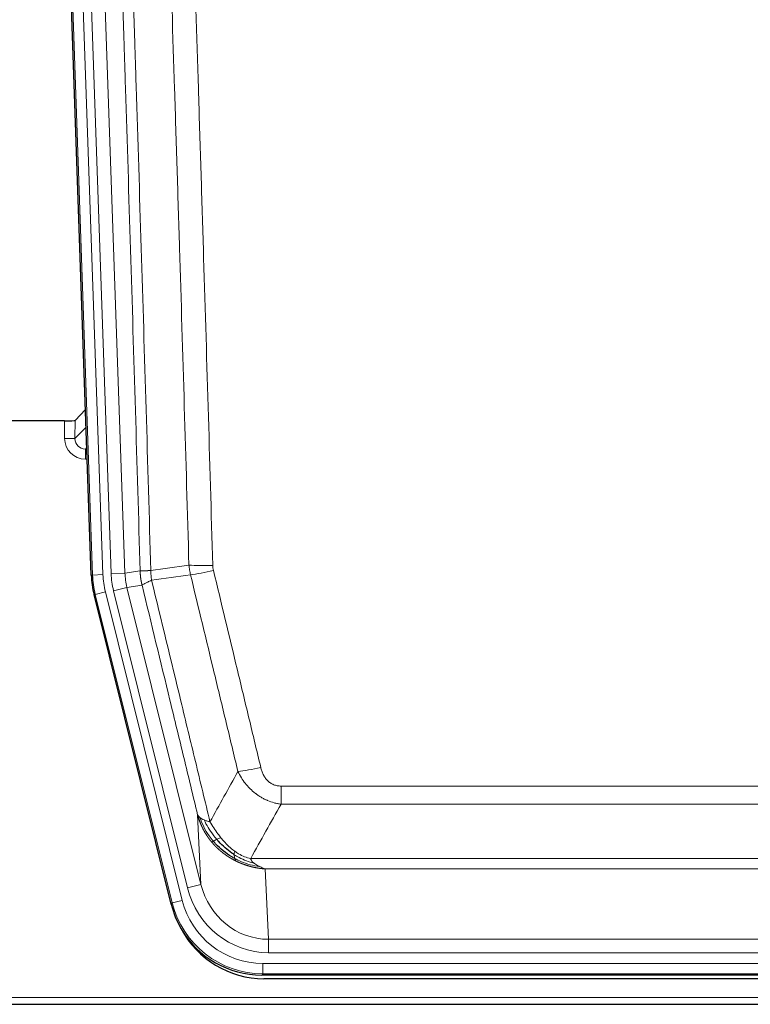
# Model space of a CAD drawing. Header units: inches. Extents: x 0 to 20790, y -12 to 14700.
# Tile 6 of 184: x 1577 to 1787, y 4640 to 4924. Entities that reach past the tile are written whole.
import ezdxf

# ---------------------------------------------------------------- set-up
doc = ezdxf.new("R2010")
doc.units = ezdxf.units.IN
doc.layers.add('1', color=7, linetype='Continuous', true_color=0xffffff)

msp = doc.modelspace()

# ---------------------------------------------------------------- linework, layer by layer
at = {"layer": '1', "color": 2, "linetype": 'Continuous', "lineweight": 25}
for p, q in [((1597.321, 4764.036), (1584.203, 5139.681)), ((1595.654, 4811.773), (1592.626, 4808.638)), ((1589.628, 4808.537), (1564.725, 4808.537)), ((1620.359, 4669.196), (1598.105, 4758.454)), ((1862.928, 4648.756), (1646.522, 4648.756)), ((1862.336, 4647.714), (1647.113, 4647.714)), ((1510.725, 4640.324), (1998.725, 4640.324))]:
    msp.add_line(p, q, dxfattribs=at)
at = {"layer": '1', "color": 110, "linetype": 'Continuous', "lineweight": 13}
for p, q in [((1597.694, 4764.088), (1584.583, 5139.531)), ((1587.577, 5139.636), (1600.688, 4764.193)), ((1589.969, 5138.694), (1603.035, 4764.523)), ((1593.961, 5138.833), (1607.027, 4764.662)), ((1589.617, 4803.489), (1589.628, 4808.537)), ((1592.626, 4808.638), (1592.615, 4803.407)), ((1592.615, 4803.407), (1595.829, 4806.735)), ((1596.035, 4800.842), (1595.608, 4800.4)), ((1595.608, 4800.4), (1596.051, 4800.4)), ((1595.608, 4800.4), (1595.608, 4797.48)), ((1595.608, 4797.48), (1596.153, 4797.48)), ((1597.321, 4764.036), (1597.694, 4764.088)), ((1600.688, 4764.193), (1597.694, 4764.088)), ((1603.035, 4764.523), (1607.027, 4764.662)), ((1607.027, 4764.662), (1611.404, 4765.277)), ((1603.733, 4759.561), (1607.609, 4760.527)), ((1611.96, 4761.139), (1607.609, 4760.527)), ((1607.609, 4760.527), (1628.96, 4674.89)), ((1598.479, 4758.506), (1598.105, 4758.454)), ((1601.385, 4759.231), (1598.479, 4758.506)), ((1620.653, 4669.572), (1598.479, 4758.506)), ((1601.385, 4759.231), (1623.559, 4670.296)), ((1625.085, 4673.923), (1603.733, 4759.561)), ((1652.053, 4698.003), (1652.053, 4703.244)), ((1652.053, 4703.244), (1857.396, 4703.244)), ((1857.396, 4698.003), (1652.053, 4698.003)), ((1628.96, 4674.89), (1628.003, 4694.945)), ((1643.322, 4682.384), (1866.128, 4682.384)), ((1647.435, 4679.354), (1648.403, 4659.075)), ((1862.015, 4679.354), (1647.435, 4679.354)), ((1625.085, 4673.923), (1628.96, 4674.89)), ((1620.359, 4669.196), (1620.653, 4669.572)), ((1623.559, 4670.296), (1620.653, 4669.572)), ((1648.403, 4659.075), (1861.046, 4659.075)), ((1648.403, 4655.211), (1648.403, 4659.075)), ((1861.046, 4655.211), (1648.403, 4655.211)), ((1646.815, 4652.127), (1862.635, 4652.127)), ((1646.815, 4649.132), (1646.815, 4652.127)), ((1646.815, 4649.132), (1646.522, 4648.756)), ((1862.635, 4649.132), (1646.815, 4649.132)), ((1510.725, 4642.271), (1998.725, 4642.271))]:
    msp.add_line(p, q, dxfattribs=at)
at = {"layer": '1', "color": 2, "linetype": 'Continuous', "lineweight": 25}
for centre, major_axis, ratio, start_param, end_param in [((1589.628, 4808.641), (-3, 0), 0.0349646, 1.5706703, 3.1078402), ((1624.341, 4764.987, 0), (26.774, 3.763), 0.9986144, 3.0370169, 3.2461684), ((1646.579, 4675.793, 0), (16.66, 21.323), 0.9977958, 2.4794378, 2.7643876), ((1647.139, 4674.73, 0), (16.639, 21.297), 0.9990195, 2.7203481, 3.8043419), ((1646.579, 4675.793, 0), (16.66, 21.323), 0.9977958, 2.7643876, 3.8037475)]:
    msp.add_ellipse(centre, major_axis=major_axis, ratio=ratio, start_param=start_param, end_param=end_param, dxfattribs=at)
at = {"layer": '1', "color": 110, "linetype": 'Continuous', "lineweight": 13}
for centre, major_axis, ratio, start_param, end_param in [((1595.621, 4803.489), (-3.237, -5.067), 0.9977321, 5.2798208, 6.8506171), ((1589.617, 4803.411), (-3, 0.006), 0.0261769, 3.175273, 4.7124429), ((1595.621, 4803.411), (-1.726, -2.474), 0.9943829, 5.3201387, 6.890935), ((1632.358, 4767.982), (-9.996, -0.288), 0.1133347, 0.8101184, 1.5675278), ((1624.706, 4765.039), (-26.766, -3.762), 0.9989218, 6.1786096, 6.387761), ((1624.706, 4765.039, 0), (23.799, 3.345), 0.9986144, 3.0370169, 3.2461684), ((1627.053, 4765.368, 0), (-23.799, -3.345), 0.9986144, 6.1786096, 6.387761), ((1627.053, 4765.368), (-19.844, -2.789), 0.9980617, 6.1786096, 6.387761), ((1632.545, 4766.576), (-9.719, -2.353), 0.1107863, 0.7983441, 1.5439815), ((1646.207, 4710.001), (-9.722, -2.342), 0.1329353, 0.7958322, 1.5387903), ((1648.324, 4680.058, 0), (1.185, -24.82), 0.9658521, 4.9157844, 6.2370968), ((1648.324, 4680.058), (1.001, -20.961), 0.9530564, 4.9157844, 6.2370968), ((1646.866, 4676.16), (-16.651, -21.313), 0.9982842, 5.6210305, 6.9453401), ((1646.866, 4676.16, 0), (14.809, 18.954), 0.9977958, 2.4794378, 3.8037475)]:
    msp.add_ellipse(centre, major_axis=major_axis, ratio=ratio, start_param=start_param, end_param=end_param, dxfattribs=at)
for points, knots in [([(1602.264, 5138.242), (1602.836, 5122.687), (1603.963, 5091.577), (1605.609, 5044.912), (1606.675, 5013.802), (1607.463, 4990.47), (1607.855, 4978.803), (1608.306, 4965.193), (1608.498, 4959.359), (1608.626, 4955.471), (1608.69, 4953.526), (1609.009, 4943.805), (1609.389, 4932.141), (1609.827, 4918.539), (1610.013, 4912.71), (1610.137, 4908.824), (1610.199, 4906.881), (1610.756, 4889.398), (1611.728, 4858.342), (1613.139, 4811.832), (1614.047, 4780.874), (1614.493, 4765.408)], [0, 0, 0, 0, 0.125, 0.25, 0.375, 0.375, 0.4375, 0.46875, 0.484375, 0.484375, 0.5, 0.5, 0.5625, 0.59375, 0.609375, 0.609375, 0.625, 0.625, 0.75, 0.875, 1, 1, 1, 1]), ([(1611.404, 4765.277), (1610.959, 4780.688), (1610.053, 4811.533), (1608.647, 4857.874), (1607.677, 4888.818), (1607.122, 4906.237), (1607.06, 4908.173), (1606.936, 4912.045), (1606.75, 4917.852), (1606.314, 4931.406), (1605.935, 4943.027), (1605.617, 4952.714), (1605.553, 4954.651), (1605.426, 4958.526), (1605.234, 4964.338), (1604.784, 4977.9), (1604.393, 4989.524), (1603.607, 5012.773), (1602.544, 5043.771), (1600.903, 5090.269), (1599.779, 5121.267), (1599.209, 5136.766)], [0, 0, 0, 0, 0.125, 0.25, 0.375, 0.375, 0.390625, 0.390625, 0.40625, 0.4375, 0.5, 0.5, 0.515625, 0.515625, 0.53125, 0.5625, 0.625, 0.625, 0.75, 0.875, 1, 1, 1, 1]), ([(1625.49, 4766.962), (1625.052, 4782.182), (1624.16, 4812.644), (1623.239, 4843.153), (1622.536, 4866.053), (1622.299, 4873.69), (1621.823, 4888.968), (1621.583, 4896.61), (1620.856, 4919.546), (1620.365, 4934.843), (1619.74, 4953.973), (1619.615, 4957.799), (1619.363, 4965.451), (1618.984, 4976.929), (1618.601, 4988.407), (1617.83, 5011.363), (1616.786, 5041.972), (1615.176, 5087.887), (1614.074, 5118.497), (1613.516, 5133.803)], [0, 0, 0, 0, 0.125, 0.25, 0.25, 0.3125, 0.3125, 0.375, 0.375, 0.5, 0.5, 0.53125, 0.53125, 0.5625, 0.625, 0.625, 0.75, 0.875, 1, 1, 1, 1]), ([(1620.399, 5134.146), (1620.957, 5118.822), (1622.057, 5088.173), (1623.665, 5042.201), (1624.707, 5011.554), (1625.478, 4988.569), (1625.861, 4977.077), (1626.239, 4965.584), (1626.49, 4957.923), (1626.615, 4954.092), (1627.239, 4934.938), (1627.73, 4919.622), (1628.455, 4896.658), (1628.695, 4889.006), (1629.171, 4873.708), (1629.407, 4866.063), (1630.109, 4843.134), (1631.03, 4812.586), (1631.92, 4782.086), (1632.358, 4766.848)], [0, 0, 0, 0, 0.125, 0.25, 0.375, 0.375, 0.4375, 0.46875, 0.46875, 0.5, 0.5, 0.625, 0.625, 0.6875, 0.6875, 0.75, 0.75, 0.875, 1, 1, 1, 1]), ([(1632.545, 4765.437), (1632.489, 4765.669), (1632.446, 4765.902), (1632.384, 4766.373), (1632.365, 4766.61), (1632.358, 4766.848)], [0, 0, 0, 0, 0.5, 0.5, 1, 1, 1, 1]), ([(1611.404, 4765.277), (1611.405, 4765.277), (1611.407, 4765.277), (1611.41, 4765.277), (1611.413, 4765.276), (1611.417, 4765.276), (1611.421, 4765.276), (1611.425, 4765.276), (1611.429, 4765.275), (1611.433, 4765.275), (1611.438, 4765.275), (1611.443, 4765.274), (1611.449, 4765.274), (1611.454, 4765.274), (1611.46, 4765.274), (1611.466, 4765.273), (1611.473, 4765.273), (1611.479, 4765.273), (1611.486, 4765.273), (1611.493, 4765.273), (1611.501, 4765.272), (1611.508, 4765.272), (1611.516, 4765.272), (1611.524, 4765.272), (1611.533, 4765.272), (1611.541, 4765.272), (1611.55, 4765.271), (1611.559, 4765.271), (1611.569, 4765.271), (1611.578, 4765.271), (1611.588, 4765.271), (1611.598, 4765.271), (1611.609, 4765.271), (1611.619, 4765.271), (1611.63, 4765.271), (1611.641, 4765.271), (1611.653, 4765.27), (1611.664, 4765.27), (1611.676, 4765.27), (1611.688, 4765.27), (1611.701, 4765.27), (1611.713, 4765.27), (1611.726, 4765.27), (1611.739, 4765.27), (1611.752, 4765.27), (1611.766, 4765.27), (1611.78, 4765.271), (1611.794, 4765.271), (1611.808, 4765.271), (1611.823, 4765.271), (1611.838, 4765.271), (1611.853, 4765.271), (1611.868, 4765.271), (1611.884, 4765.271), (1611.899, 4765.271), (1611.915, 4765.272), (1611.932, 4765.272), (1611.948, 4765.272), (1611.965, 4765.272), (1611.982, 4765.272), (1611.999, 4765.273), (1612.017, 4765.273), (1612.034, 4765.273), (1612.052, 4765.273), (1612.071, 4765.274), (1612.089, 4765.274), (1612.108, 4765.274), (1612.127, 4765.275), (1612.146, 4765.275), (1612.165, 4765.275), (1612.185, 4765.276), (1612.205, 4765.276), (1612.225, 4765.276), (1612.245, 4765.277), (1612.265, 4765.277), (1612.286, 4765.278), (1612.313, 4765.278), (1612.347, 4765.279), (1612.388, 4765.28), (1612.43, 4765.281), (1612.472, 4765.282), (1612.515, 4765.284), (1612.559, 4765.285), (1612.604, 4765.287), (1612.65, 4765.289), (1612.696, 4765.29), (1612.743, 4765.292), (1612.791, 4765.294), (1612.84, 4765.297), (1612.889, 4765.299), (1612.939, 4765.301), (1612.99, 4765.304), (1613.042, 4765.306), (1613.094, 4765.309), (1613.148, 4765.312), (1613.201, 4765.315), (1613.256, 4765.318), (1613.311, 4765.322), (1613.368, 4765.325), (1613.424, 4765.328), (1613.482, 4765.332), (1613.54, 4765.336), (1613.599, 4765.34), (1613.658, 4765.344), (1613.719, 4765.348), (1613.78, 4765.352), (1613.841, 4765.357), (1613.904, 4765.361), (1613.967, 4765.366), (1614.03, 4765.371), (1614.094, 4765.375), (1614.159, 4765.381), (1614.225, 4765.386), (1614.291, 4765.391), (1614.358, 4765.396), (1614.425, 4765.402), (1614.471, 4765.406), (1614.493, 4765.408)], [0, 0, 0, 0, 0.0066687, 0.0133374, 0.0200061, 0.0266746, 0.0333432, 0.0400116, 0.0466801, 0.0533484, 0.0600168, 0.066685, 0.0733532, 0.0800214, 0.0866895, 0.0933575, 0.1000255, 0.1066935, 0.1133614, 0.1200292, 0.126697, 0.1333647, 0.1400324, 0.1467001, 0.1533676, 0.1600352, 0.1667026, 0.1733701, 0.1800374, 0.1867047, 0.193372, 0.2000392, 0.2067064, 0.2133735, 0.2200405, 0.2267075, 0.2333745, 0.2400414, 0.2467082, 0.253375, 0.2600418, 0.2667085, 0.2733751, 0.2800417, 0.2867082, 0.2933747, 0.3000412, 0.3067075, 0.3133739, 0.3200401, 0.3267064, 0.3333725, 0.3400387, 0.3467047, 0.3533708, 0.3600367, 0.3667026, 0.3733685, 0.3800343, 0.3867001, 0.3933658, 0.4000315, 0.4066971, 0.4133626, 0.4200281, 0.4266936, 0.433359, 0.4400243, 0.4466896, 0.4533549, 0.4600201, 0.4666852, 0.4733503, 0.4800154, 0.4866804, 0.4933453, 0.5000102, 0.5125098, 0.5250093, 0.5375088, 0.5500082, 0.5625077, 0.5750071, 0.5875066, 0.600006, 0.6125054, 0.6250049, 0.6375043, 0.6500037, 0.6625032, 0.6750026, 0.6875021, 0.7000016, 0.7125011, 0.7250006, 0.7375001, 0.7499997, 0.7624993, 0.7749989, 0.7874985, 0.7999982, 0.812498, 0.8249977, 0.8374975, 0.8499974, 0.8624973, 0.8749972, 0.8874972, 0.8999973, 0.9124974, 0.9249976, 0.9374978, 0.9499981, 0.9624985, 0.9749989, 0.9874994, 1, 1, 1, 1]), ([(1611.96, 4761.139), (1611.955, 4761.16), (1611.945, 4761.202), (1611.93, 4761.266), (1611.915, 4761.332), (1611.9, 4761.398), (1611.884, 4761.466), (1611.869, 4761.535), (1611.853, 4761.606), (1611.838, 4761.678), (1611.823, 4761.751), (1611.807, 4761.825), (1611.792, 4761.901), (1611.777, 4761.977), (1611.761, 4762.056), (1611.746, 4762.135), (1611.731, 4762.216), (1611.716, 4762.298), (1611.701, 4762.382), (1611.686, 4762.466), (1611.672, 4762.552), (1611.657, 4762.64), (1611.643, 4762.728), (1611.629, 4762.818), (1611.615, 4762.91), (1611.602, 4763.002), (1611.588, 4763.096), (1611.567, 4763.247), (1611.542, 4763.449), (1611.513, 4763.696), (1611.489, 4763.925), (1611.47, 4764.136), (1611.454, 4764.33), (1611.442, 4764.505), (1611.431, 4764.663), (1611.424, 4764.802), (1611.418, 4764.923), (1611.413, 4765.027), (1611.41, 4765.112), (1611.407, 4765.179), (1611.406, 4765.228), (1611.405, 4765.259), (1611.404, 4765.273), (1611.404, 4765.277)], [0, 0, 0, 0, 0.0155037, 0.0313049, 0.0474035, 0.0637997, 0.0804935, 0.097485, 0.1147743, 0.1323613, 0.1502462, 0.1684289, 0.1869096, 0.2056883, 0.224765, 0.2441397, 0.2638126, 0.2837835, 0.3040527, 0.32462, 0.3454856, 0.3666494, 0.3881116, 0.409872, 0.4319308, 0.454288, 0.4769435, 0.4998975, 0.5635611, 0.6228928, 0.6778927, 0.7285606, 0.7748966, 0.8169007, 0.8545729, 0.8879131, 0.9169214, 0.9415977, 0.9619421, 0.9779545, 0.989635, 0.9969835, 1, 1, 1, 1]), ([(1614.705, 4762.574), (1614.63, 4763.04), (1614.588, 4763.509), (1614.53, 4764.454), (1614.514, 4764.93), (1614.493, 4765.408)], [0, 0, 0, 0, 0.5, 0.5, 1, 1, 1, 1]), ([(1639.627, 4707.44), (1638.491, 4712.161), (1637.355, 4716.883), (1635.079, 4726.331), (1633.941, 4731.057), (1630.521, 4745.238), (1628.237, 4754.698), (1625.949, 4764.163)], [0, 0, 0, 0, 0.25, 0.25, 0.5, 0.5, 1, 1, 1, 1]), ([(1632.545, 4765.437), (1634.831, 4755.958), (1637.112, 4746.486), (1640.527, 4732.285), (1641.665, 4727.553), (1643.937, 4718.091), (1645.072, 4713.362), (1646.207, 4708.635)], [0, 0, 0, 0, 0.5, 0.5, 0.75, 0.75, 1, 1, 1, 1]), ([(1611.96, 4761.139), (1611.982, 4761.19), (1612.059, 4761.256), (1612.323, 4761.423), (1612.509, 4761.523), (1612.98, 4761.76), (1613.266, 4761.897), (1613.924, 4762.207), (1614.297, 4762.381), (1614.705, 4762.574)], [0, 0, 0, 0, 0.25, 0.25, 0.5, 0.5, 0.75, 0.75, 1, 1, 1, 1]), ([(1628.003, 4694.945), (1626.672, 4700.453), (1625.34, 4705.963), (1622.672, 4716.987), (1621.337, 4722.501), (1617.326, 4739.05), (1614.646, 4750.091), (1611.96, 4761.139)], [0, 0, 0, 0, 0.25, 0.25, 0.5, 0.5, 1, 1, 1, 1]), ([(1614.705, 4762.574), (1617.528, 4750.949), (1620.343, 4739.333), (1624.557, 4721.922), (1625.96, 4716.12), (1628.762, 4704.522), (1630.161, 4698.725), (1631.559, 4692.931)], [0, 0, 0, 0, 0.5, 0.5, 0.75, 0.75, 1, 1, 1, 1]), ([(1652.053, 4698.003), (1651.719, 4698.051), (1651.386, 4698.11), (1650.723, 4698.249), (1650.394, 4698.329), (1649.418, 4698.6), (1648.781, 4698.821), (1648.078, 4699.119), (1648, 4699.152), (1647.845, 4699.221), (1647.767, 4699.256), (1647.536, 4699.363), (1647.383, 4699.437), (1646.928, 4699.665), (1646.333, 4699.989), (1645.761, 4700.35), (1645.339, 4700.635), (1645.131, 4700.782), (1644.925, 4700.933), (1644.789, 4701.035), (1644.721, 4701.087), (1644.116, 4701.556), (1643.608, 4702.005), (1642.888, 4702.721), (1642.656, 4702.967), (1642.318, 4703.348), (1642.207, 4703.476), (1641.988, 4703.737), (1641.88, 4703.869), (1641.353, 4704.536), (1640.965, 4705.09), (1640.25, 4706.237), (1639.924, 4706.829), (1639.627, 4707.44)], [0, 0, 0, 0, 0.0625, 0.0625, 0.125, 0.125, 0.25, 0.25, 0.265625, 0.265625, 0.28125, 0.28125, 0.3125, 0.3125, 0.375, 0.4375, 0.4375, 0.46875, 0.484375, 0.484375, 0.5, 0.5, 0.625, 0.625, 0.6875, 0.6875, 0.71875, 0.71875, 0.75, 0.75, 0.875, 0.875, 1, 1, 1, 1]), ([(1652.053, 4703.244), (1651.871, 4703.244), (1651.689, 4703.252), (1651.325, 4703.284), (1651.145, 4703.308), (1650.789, 4703.373), (1650.614, 4703.414), (1650.267, 4703.514), (1650.096, 4703.572), (1649.885, 4703.658), (1649.843, 4703.675), (1649.76, 4703.712), (1649.635, 4703.768), (1649.514, 4703.829), (1649.275, 4703.957), (1648.967, 4704.143), (1648.68, 4704.36), (1648.507, 4704.505), (1648.473, 4704.535), (1648.405, 4704.595), (1648.371, 4704.625), (1648.271, 4704.718), (1648.206, 4704.781), (1648.016, 4704.974), (1647.897, 4705.108), (1647.67, 4705.386), (1647.563, 4705.529), (1647.361, 4705.824), (1647.265, 4705.976), (1647.152, 4706.171), (1647.13, 4706.211), (1647.086, 4706.289), (1647.064, 4706.329), (1647, 4706.449), (1646.959, 4706.529), (1646.841, 4706.771), (1646.767, 4706.935), (1646.63, 4707.266), (1646.567, 4707.433), (1646.39, 4707.94), (1646.291, 4708.284), (1646.207, 4708.635)], [0, 0, 0, 0, 0.0625, 0.0625, 0.125, 0.125, 0.1875, 0.1875, 0.25, 0.25, 0.265625, 0.265625, 0.28125, 0.3125, 0.3125, 0.375, 0.4375, 0.4375, 0.453125, 0.453125, 0.46875, 0.46875, 0.5, 0.5, 0.5625, 0.5625, 0.625, 0.625, 0.6875, 0.6875, 0.703125, 0.703125, 0.71875, 0.71875, 0.75, 0.75, 0.8125, 0.8125, 0.875, 0.875, 1, 1, 1, 1]), ([(1632.034, 4687.118), (1632.023, 4687.132), (1632, 4687.16), (1631.965, 4687.202), (1631.929, 4687.245), (1631.894, 4687.289), (1631.857, 4687.334), (1631.821, 4687.379), (1631.784, 4687.425), (1631.746, 4687.471), (1631.709, 4687.519), (1631.671, 4687.567), (1631.632, 4687.616), (1631.593, 4687.666), (1631.554, 4687.716), (1631.515, 4687.767), (1631.475, 4687.819), (1631.435, 4687.872), (1631.395, 4687.926), (1631.354, 4687.98), (1631.313, 4688.035), (1631.271, 4688.091), (1631.23, 4688.148), (1631.188, 4688.205), (1631.146, 4688.263), (1631.103, 4688.322), (1631.061, 4688.382), (1631.018, 4688.443), (1630.975, 4688.504), (1630.931, 4688.567), (1630.887, 4688.63), (1630.844, 4688.694), (1630.8, 4688.759), (1630.755, 4688.825), (1630.711, 4688.891), (1630.666, 4688.958), (1630.621, 4689.027), (1630.576, 4689.096), (1630.531, 4689.166), (1630.486, 4689.237), (1630.441, 4689.308), (1630.395, 4689.381), (1630.349, 4689.454), (1630.304, 4689.529), (1630.258, 4689.604), (1630.212, 4689.68), (1630.166, 4689.757), (1630.12, 4689.835), (1630.074, 4689.914), (1630.027, 4689.993), (1629.981, 4690.074), (1629.935, 4690.156), (1629.889, 4690.238), (1629.843, 4690.321), (1629.796, 4690.406), (1629.75, 4690.491), (1629.704, 4690.577), (1629.658, 4690.664), (1629.612, 4690.752), (1629.566, 4690.841), (1629.52, 4690.931), (1629.474, 4691.022), (1629.428, 4691.114), (1629.383, 4691.207), (1629.337, 4691.3), (1629.292, 4691.395), (1629.247, 4691.491), (1629.202, 4691.587), (1629.157, 4691.685), (1629.112, 4691.783), (1629.068, 4691.883), (1629.024, 4691.983), (1628.98, 4692.085), (1628.936, 4692.187), (1628.893, 4692.291), (1628.85, 4692.395), (1628.807, 4692.501), (1628.764, 4692.607), (1628.722, 4692.715), (1628.68, 4692.823), (1628.639, 4692.932), (1628.598, 4693.043), (1628.557, 4693.154), (1628.517, 4693.267), (1628.477, 4693.38), (1628.437, 4693.494), (1628.398, 4693.61), (1628.36, 4693.726), (1628.322, 4693.844), (1628.284, 4693.962), (1628.247, 4694.081), (1628.21, 4694.202), (1628.174, 4694.323), (1628.139, 4694.445), (1628.104, 4694.569), (1628.069, 4694.693), (1628.036, 4694.819), (1628.014, 4694.903), (1628.003, 4694.945)], [0, 0, 0, 0, 0.0060657, 0.012223, 0.0184718, 0.0248123, 0.0312443, 0.0377679, 0.0443831, 0.0510899, 0.0578883, 0.0647782, 0.0717598, 0.0788329, 0.0859977, 0.093254, 0.1006019, 0.1080414, 0.1155725, 0.1231952, 0.1309095, 0.1387154, 0.1466129, 0.1546019, 0.1626826, 0.1708549, 0.1791188, 0.1874742, 0.1959213, 0.20446, 0.2130903, 0.2218121, 0.2306256, 0.2395307, 0.2485274, 0.2576156, 0.2667955, 0.276067, 0.2854301, 0.2948848, 0.3044311, 0.314069, 0.3237985, 0.3336196, 0.3435324, 0.3535367, 0.3636326, 0.3738202, 0.3840993, 0.3944701, 0.4049324, 0.4154864, 0.426132, 0.4368691, 0.4476979, 0.4586183, 0.4696303, 0.480734, 0.4919292, 0.503216, 0.5145945, 0.5260645, 0.5376262, 0.5492795, 0.5610244, 0.5728609, 0.584789, 0.5968087, 0.60892, 0.621123, 0.6334175, 0.6458037, 0.6582815, 0.6708509, 0.6835119, 0.6962645, 0.7091087, 0.7220445, 0.735072, 0.748191, 0.7614017, 0.774704, 0.7880979, 0.8015834, 0.8151605, 0.8288293, 0.8425896, 0.8564416, 0.8703852, 0.8844204, 0.8985472, 0.9127656, 0.9270756, 0.9414773, 0.9559705, 0.9705554, 0.9852319, 1, 1, 1, 1]), ([(1628.003, 4694.945), (1628.06, 4694.801), (1628.142, 4694.664), (1628.356, 4694.403), (1628.487, 4694.279), (1628.642, 4694.162)], [0, 0, 0, 0, 0.5, 0.5, 1, 1, 1, 1]), ([(1632.525, 4687.348), (1632.09, 4687.858), (1631.68, 4688.388), (1630.15, 4690.57), (1629.254, 4692.349), (1628.642, 4694.162)], [0, 0, 0, 0, 0.25, 0.25, 1, 1, 1, 1]), ([(1628.642, 4694.162), (1628.798, 4694.036), (1628.978, 4693.918), (1629.383, 4693.693), (1629.607, 4693.588), (1629.852, 4693.49)], [0, 0, 0, 0, 0.5, 0.5, 1, 1, 1, 1]), ([(1633.51, 4687.875), (1633.139, 4688.307), (1632.782, 4688.751), (1631.422, 4690.57), (1630.551, 4692.025), (1629.852, 4693.49)], [0, 0, 0, 0, 0.25, 0.25, 1, 1, 1, 1]), ([(1629.852, 4693.49), (1630.098, 4693.383), (1630.365, 4693.283), (1630.935, 4693.097), (1631.239, 4693.011), (1631.559, 4692.931)], [0, 0, 0, 0, 0.5, 0.5, 1, 1, 1, 1]), ([(1634.735, 4688.324), (1634.436, 4688.694), (1634.146, 4689.072), (1633.019, 4690.602), (1632.252, 4691.791), (1631.559, 4692.931)], [0, 0, 0, 0, 0.25, 0.25, 1, 1, 1, 1]), ([(1639.037, 4681.635), (1639.015, 4681.646), (1638.971, 4681.668), (1638.905, 4681.701), (1638.839, 4681.734), (1638.773, 4681.768), (1638.707, 4681.802), (1638.641, 4681.836), (1638.575, 4681.87), (1638.509, 4681.905), (1638.442, 4681.94), (1638.376, 4681.975), (1638.309, 4682.011), (1638.243, 4682.047), (1638.176, 4682.083), (1638.11, 4682.12), (1638.043, 4682.157), (1637.976, 4682.194), (1637.91, 4682.232), (1637.843, 4682.27), (1637.776, 4682.308), (1637.709, 4682.347), (1637.642, 4682.386), (1637.576, 4682.425), (1637.509, 4682.465), (1637.442, 4682.505), (1637.375, 4682.545), (1637.308, 4682.586), (1637.241, 4682.627), (1637.174, 4682.668), (1637.107, 4682.71), (1637.039, 4682.752), (1636.972, 4682.794), (1636.905, 4682.837), (1636.838, 4682.88), (1636.771, 4682.924), (1636.704, 4682.968), (1636.637, 4683.012), (1636.57, 4683.056), (1636.503, 4683.101), (1636.436, 4683.146), (1636.368, 4683.192), (1636.301, 4683.238), (1636.234, 4683.284), (1636.167, 4683.331), (1636.1, 4683.378), (1636.033, 4683.425), (1635.966, 4683.473), (1635.899, 4683.521), (1635.832, 4683.569), (1635.765, 4683.618), (1635.699, 4683.668), (1635.632, 4683.717), (1635.565, 4683.767), (1635.498, 4683.817), (1635.432, 4683.868), (1635.365, 4683.919), (1635.298, 4683.971), (1635.232, 4684.023), (1635.165, 4684.075), (1635.099, 4684.127), (1635.032, 4684.18), (1634.966, 4684.234), (1634.9, 4684.288), (1634.834, 4684.342), (1634.768, 4684.396), (1634.702, 4684.451), (1634.636, 4684.507), (1634.57, 4684.562), (1634.504, 4684.618), (1634.438, 4684.675), (1634.373, 4684.732), (1634.307, 4684.789), (1634.242, 4684.847), (1634.176, 4684.905), (1634.111, 4684.963), (1634.046, 4685.022), (1633.981, 4685.081), (1633.916, 4685.141), (1633.851, 4685.201), (1633.786, 4685.261), (1633.722, 4685.322), (1633.657, 4685.383), (1633.593, 4685.445), (1633.529, 4685.507), (1633.465, 4685.569), (1633.401, 4685.632), (1633.337, 4685.696), (1633.273, 4685.759), (1633.21, 4685.823), (1633.147, 4685.888), (1633.083, 4685.953), (1633.02, 4686.018), (1632.957, 4686.084), (1632.895, 4686.15), (1632.832, 4686.216), (1632.77, 4686.283), (1632.707, 4686.35), (1632.645, 4686.418), (1632.583, 4686.486), (1632.521, 4686.555), (1632.46, 4686.624), (1632.399, 4686.693), (1632.337, 4686.763), (1632.276, 4686.833), (1632.216, 4686.904), (1632.155, 4686.975), (1632.095, 4687.046), (1632.055, 4687.094), (1632.034, 4687.118)], [0, 0, 0, 0, 0.0082024, 0.0164263, 0.0246716, 0.0329384, 0.0412265, 0.0495362, 0.0578672, 0.0662198, 0.0745938, 0.0829892, 0.0914062, 0.0998446, 0.1083045, 0.1167859, 0.1252887, 0.1338131, 0.1423589, 0.1509263, 0.1595151, 0.1681255, 0.1767574, 0.1854108, 0.1940858, 0.2027822, 0.2115002, 0.2202398, 0.2290008, 0.2377835, 0.2465876, 0.2554134, 0.2642606, 0.2731295, 0.2820199, 0.2909319, 0.2998654, 0.3088206, 0.3177973, 0.3267956, 0.3358154, 0.3448569, 0.35392, 0.3630047, 0.3721109, 0.3812388, 0.3903883, 0.3995594, 0.4087522, 0.4179665, 0.4272025, 0.4364601, 0.4457393, 0.4550402, 0.4643627, 0.4737069, 0.4830727, 0.4924601, 0.5018692, 0.5113, 0.5207524, 0.5302265, 0.5397222, 0.5492397, 0.5587788, 0.5683395, 0.577922, 0.5875261, 0.5971519, 0.6067994, 0.6164686, 0.6261595, 0.6358721, 0.6456064, 0.6553624, 0.6651401, 0.6749395, 0.6847606, 0.6946034, 0.704468, 0.7143542, 0.7242622, 0.734192, 0.7441434, 0.7541166, 0.7641115, 0.7741282, 0.7841666, 0.7942268, 0.8043087, 0.8144123, 0.8245377, 0.8346848, 0.8448538, 0.8550444, 0.8652568, 0.875491, 0.885747, 0.8960247, 0.9063242, 0.9166455, 0.9269886, 0.9373534, 0.9477401, 0.9581485, 0.9685787, 0.9790306, 0.9895044, 1, 1, 1, 1]), ([(1632.035, 4687.118), (1632.07, 4687.125), (1632.113, 4687.139), (1632.218, 4687.185), (1632.281, 4687.216), (1632.407, 4687.283), (1632.463, 4687.314), (1632.525, 4687.348)], [0, 0, 0, 0, 0.375, 0.375, 0.75, 0.75, 1, 1, 1, 1]), ([(1632.525, 4687.348), (1632.556, 4687.365), (1632.588, 4687.383), (1632.722, 4687.458), (1632.835, 4687.521), (1633.085, 4687.657), (1633.221, 4687.73), (1633.412, 4687.827), (1633.461, 4687.851), (1633.51, 4687.875)], [0, 0, 0, 0, 0.125, 0.125, 0.5, 0.5, 0.875, 0.875, 1, 1, 1, 1]), ([(1633.51, 4687.875), (1633.609, 4687.923), (1633.71, 4687.971), (1633.967, 4688.085), (1634.125, 4688.149), (1634.435, 4688.256), (1634.589, 4688.298), (1634.735, 4688.324)], [0, 0, 0, 0, 0.25, 0.25, 0.625, 0.625, 1, 1, 1, 1]), ([(1638.704, 4684.446), (1638.524, 4684.576), (1638.345, 4684.711), (1637.638, 4685.27), (1637.124, 4685.73), (1636.129, 4686.711), (1635.65, 4687.232), (1635.036, 4687.956), (1634.884, 4688.139), (1634.735, 4688.324)], [0, 0, 0, 0, 0.125, 0.125, 0.5, 0.5, 0.875, 0.875, 1, 1, 1, 1]), ([(1638.554, 4683.464), (1638.552, 4683.562), (1638.554, 4683.659), (1638.567, 4683.893), (1638.583, 4684.027), (1638.631, 4684.264), (1638.664, 4684.366), (1638.704, 4684.446)], [0, 0, 0, 0, 0.25, 0.25, 0.625, 0.625, 1, 1, 1, 1]), ([(1643.322, 4682.384), (1642.102, 4682.597), (1640.926, 4683.062), (1639.432, 4683.943), (1639.065, 4684.185), (1638.704, 4684.446)], [0, 0, 0, 0, 0.75, 0.75, 1, 1, 1, 1]), ([(1644.193, 4681.046), (1642.782, 4681.366), (1641.346, 4681.907), (1639.475, 4682.9), (1639.011, 4683.172), (1638.554, 4683.464)], [0, 0, 0, 0, 0.75, 0.75, 1, 1, 1, 1]), ([(1638.723, 4682.348), (1638.71, 4682.388), (1638.699, 4682.429), (1638.654, 4682.598), (1638.625, 4682.734), (1638.581, 4683.019), (1638.566, 4683.168), (1638.556, 4683.365), (1638.555, 4683.415), (1638.554, 4683.464)], [0, 0, 0, 0, 0.125, 0.125, 0.5, 0.5, 0.875, 0.875, 1, 1, 1, 1]), ([(1645.864, 4680.046), (1644.092, 4680.269), (1642.262, 4680.751), (1639.888, 4681.756), (1639.3, 4682.038), (1638.723, 4682.348)], [0, 0, 0, 0, 0.75, 0.75, 1, 1, 1, 1]), ([(1639.037, 4681.636), (1639.004, 4681.694), (1638.965, 4681.763), (1638.883, 4681.925), (1638.84, 4682.017), (1638.773, 4682.192), (1638.747, 4682.268), (1638.723, 4682.348)], [0, 0, 0, 0, 0.375, 0.375, 0.75, 0.75, 1, 1, 1, 1]), ([(1647.435, 4679.354), (1647.413, 4679.356), (1647.368, 4679.359), (1647.302, 4679.365), (1647.235, 4679.37), (1647.169, 4679.376), (1647.102, 4679.382), (1647.035, 4679.388), (1646.968, 4679.394), (1646.901, 4679.401), (1646.834, 4679.407), (1646.767, 4679.414), (1646.699, 4679.422), (1646.632, 4679.429), (1646.564, 4679.436), (1646.497, 4679.444), (1646.429, 4679.452), (1646.361, 4679.46), (1646.293, 4679.469), (1646.225, 4679.477), (1646.157, 4679.486), (1646.088, 4679.495), (1646.02, 4679.505), (1645.952, 4679.514), (1645.883, 4679.524), (1645.814, 4679.534), (1645.746, 4679.544), (1645.677, 4679.554), (1645.608, 4679.565), (1645.539, 4679.576), (1645.47, 4679.587), (1645.401, 4679.598), (1645.331, 4679.61), (1645.262, 4679.622), (1645.193, 4679.634), (1645.123, 4679.646), (1645.054, 4679.658), (1644.984, 4679.671), (1644.914, 4679.684), (1644.844, 4679.697), (1644.774, 4679.71), (1644.704, 4679.724), (1644.634, 4679.738), (1644.564, 4679.752), (1644.494, 4679.766), (1644.424, 4679.781), (1644.353, 4679.796), (1644.283, 4679.811), (1644.213, 4679.826), (1644.142, 4679.842), (1644.071, 4679.858), (1644.001, 4679.874), (1643.93, 4679.89), (1643.859, 4679.907), (1643.788, 4679.924), (1643.717, 4679.941), (1643.646, 4679.958), (1643.575, 4679.976), (1643.504, 4679.993), (1643.433, 4680.012), (1643.362, 4680.03), (1643.291, 4680.048), (1643.219, 4680.067), (1643.148, 4680.087), (1643.077, 4680.106), (1643.005, 4680.126), (1642.934, 4680.145), (1642.862, 4680.166), (1642.79, 4680.186), (1642.719, 4680.207), (1642.647, 4680.228), (1642.575, 4680.249), (1642.504, 4680.271), (1642.432, 4680.292), (1642.36, 4680.314), (1642.288, 4680.337), (1642.216, 4680.359), (1642.144, 4680.382), (1642.072, 4680.405), (1642, 4680.429), (1641.928, 4680.452), (1641.856, 4680.476), (1641.784, 4680.501), (1641.712, 4680.525), (1641.639, 4680.55), (1641.567, 4680.575), (1641.495, 4680.6), (1641.423, 4680.626), (1641.351, 4680.652), (1641.278, 4680.678), (1641.206, 4680.705), (1641.134, 4680.731), (1641.061, 4680.759), (1640.989, 4680.786), (1640.917, 4680.814), (1640.844, 4680.841), (1640.772, 4680.87), (1640.7, 4680.898), (1640.627, 4680.927), (1640.555, 4680.956), (1640.483, 4680.985), (1640.41, 4681.015), (1640.338, 4681.045), (1640.265, 4681.075), (1640.193, 4681.106), (1640.121, 4681.137), (1640.048, 4681.168), (1639.976, 4681.199), (1639.904, 4681.231), (1639.831, 4681.263), (1639.759, 4681.295), (1639.687, 4681.328), (1639.615, 4681.361), (1639.542, 4681.394), (1639.47, 4681.428), (1639.398, 4681.462), (1639.326, 4681.496), (1639.254, 4681.53), (1639.181, 4681.565), (1639.109, 4681.6), (1639.061, 4681.624), (1639.037, 4681.635)], [0, 0, 0, 0, 0.007775, 0.0155603, 0.0233558, 0.0311618, 0.038978, 0.0468046, 0.0546416, 0.0624889, 0.0703466, 0.0782147, 0.0860931, 0.093982, 0.1018813, 0.109791, 0.1177112, 0.1256417, 0.1335828, 0.1415343, 0.1494962, 0.1574687, 0.1654516, 0.173445, 0.1814489, 0.1894634, 0.1974883, 0.2055238, 0.2135699, 0.2216264, 0.2296936, 0.2377713, 0.2458596, 0.2539585, 0.2620679, 0.270188, 0.2783187, 0.28646, 0.2946119, 0.3027745, 0.3109477, 0.3191316, 0.3273261, 0.3355314, 0.3437472, 0.3519738, 0.3602111, 0.3684591, 0.3767178, 0.3849872, 0.3932673, 0.4015582, 0.4098598, 0.4181722, 0.4264954, 0.4348293, 0.443174, 0.4515295, 0.4598958, 0.4682728, 0.4766607, 0.4850594, 0.493469, 0.5018893, 0.5103206, 0.5187626, 0.5272155, 0.5356793, 0.544154, 0.5526395, 0.561136, 0.5696433, 0.5781615, 0.5866906, 0.5952307, 0.6037817, 0.6123436, 0.6209165, 0.6295003, 0.638095, 0.6467007, 0.6553174, 0.6639451, 0.6725838, 0.6812334, 0.6898941, 0.6985657, 0.7072484, 0.7159421, 0.7246468, 0.7333625, 0.7420893, 0.7508272, 0.759576, 0.768336, 0.777107, 0.7858891, 0.7946823, 0.8034866, 0.812302, 0.8211284, 0.829966, 0.8388147, 0.8476746, 0.8565455, 0.8654276, 0.8743209, 0.8832252, 0.8921408, 0.9010675, 0.9100054, 0.9189544, 0.9279147, 0.9368861, 0.9458688, 0.9548626, 0.9638676, 0.9728839, 0.9819114, 0.9909501, 1, 1, 1, 1]), ([(1644.193, 4681.046), (1644.074, 4681.142), (1643.964, 4681.242), (1643.716, 4681.502), (1643.591, 4681.665), (1643.404, 4682.011), (1643.343, 4682.192), (1643.322, 4682.384)], [0, 0, 0, 0, 0.25, 0.25, 0.625, 0.625, 1, 1, 1, 1]), ([(1645.864, 4680.046), (1645.79, 4680.081), (1645.716, 4680.117), (1645.42, 4680.264), (1645.198, 4680.382), (1644.771, 4680.632), (1644.566, 4680.764), (1644.313, 4680.95), (1644.252, 4680.998), (1644.193, 4681.046)], [0, 0, 0, 0, 0.125, 0.125, 0.5, 0.5, 0.875, 0.875, 1, 1, 1, 1]), ([(1647.435, 4679.354), (1647.282, 4679.42), (1647.106, 4679.494), (1646.723, 4679.658), (1646.516, 4679.747), (1646.158, 4679.908), (1646.012, 4679.975), (1645.864, 4680.046)], [0, 0, 0, 0, 0.375, 0.375, 0.75, 0.75, 1, 1, 1, 1])]:
    msp.add_open_spline(points, degree=3, knots=knots, dxfattribs=at)
for points in [[(1614.493, 4765.408), (1618.158, 4765.928), (1621.824, 4766.446), (1625.49, 4766.962)], [(1625.949, 4764.163), (1625.837, 4764.623), (1625.648, 4765.549), (1625.531, 4766.489), (1625.49, 4766.962)], [(1625.949, 4764.163), (1622.2, 4763.635), (1618.453, 4763.106), (1614.705, 4762.574)], [(1631.559, 4692.931), (1634.233, 4697.772), (1636.923, 4702.608), (1639.627, 4707.44)], [(1652.053, 4698.003), (1649.126, 4692.802), (1646.215, 4687.596), (1643.322, 4682.384)]]:
    msp.add_open_spline(points, degree=3, dxfattribs=at)
at = {"layer": '1', "color": 2, "linetype": 'Continuous', "lineweight": 25}
for points in [[(1638.723, 4682.348), (1638.434, 4682.503), (1638.147, 4682.665), (1637.013, 4683.343), (1636.19, 4683.916), (1634.625, 4685.175), (1633.884, 4685.863), (1632.966, 4686.843), (1632.742, 4687.093), (1632.525, 4687.348)], [(1638.554, 4683.464), (1638.325, 4683.61), (1638.098, 4683.761), (1637.196, 4684.387), (1636.537, 4684.903), (1635.267, 4686.014), (1634.657, 4686.61), (1633.886, 4687.447), (1633.696, 4687.659), (1633.51, 4687.875)]]:
    msp.add_open_spline(points, degree=3, knots=[0, 0, 0, 0, 0.125, 0.125, 0.5, 0.5, 0.875, 0.875, 1, 1, 1, 1], dxfattribs=at)

doc.saveas('drawing.dxf')
